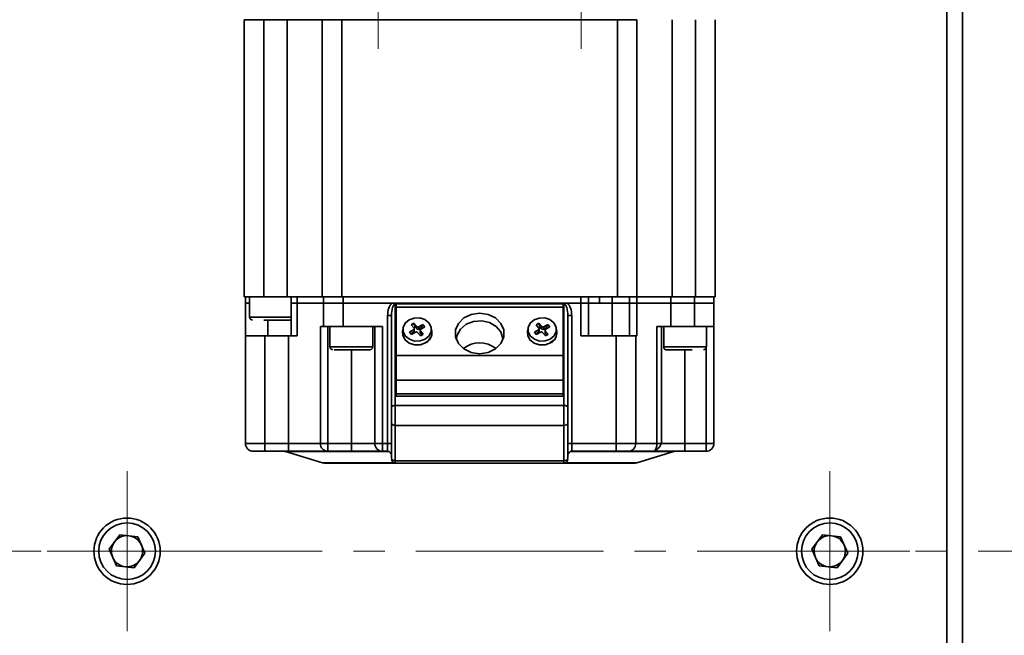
# Model space of a CAD drawing. Header units: millimetres. Extents: x -594 to 594, y -420 to 420.
# Tile 17 of 64: x -170 to -107, y -165 to -125. Entities that reach past the tile are written whole.
import ezdxf

# ---------------------------------------------------------------- set-up
doc = ezdxf.new("R2010")
doc.units = ezdxf.units.MM
doc.linetypes.add('点画线', pattern=[18, 12, -2, 2, -2])
doc.layers.add('中心线层', color=1, linetype='点画线', lineweight=18)
doc.layers.add('几何体', color=7, linetype='Continuous', lineweight=35)

msp = doc.modelspace()

# ---------------------------------------------------------------- linework, layer by layer
at = {"layer": '中心线层'}
for p, q in [((-146.616, -127.049), (-146.616, -118.299)), ((-133.616, -127.049), (-133.616, -118.299)), ((-162.695, -164.349), (-162.695, -154.099)), ((-117.695, -164.349), (-117.695, -154.099)), ((-42.195, -159.224), (-463.195, -159.224)), ((-167.82, -159.224), (-157.57, -159.224)), ((-122.82, -159.224), (-112.57, -159.224))]:
    msp.add_line(p, q, dxfattribs=at)
at = {"layer": '几何体'}
for p, q in [((-110.195, -54.224), (-110.195, -264.224)), ((-109.195, -264.224), (-109.195, -54.224)), ((-155.191, -125.174), (-155.191, -142.924)), ((-155.191, -125.174), (-153.941, -125.174)), ((-153.941, -142.924), (-153.941, -125.174)), ((-153.941, -125.174), (-152.441, -125.174)), ((-152.441, -125.174), (-152.441, -142.924)), ((-152.441, -125.174), (-150.191, -125.174)), ((-150.191, -125.174), (-150.191, -142.924)), ((-150.191, -125.174), (-148.941, -125.174)), ((-148.941, -142.924), (-148.941, -125.174)), ((-148.941, -125.174), (-131.291, -125.174)), ((-131.291, -125.174), (-131.291, -142.924)), ((-131.291, -125.174), (-130.041, -125.174)), ((-130.041, -142.924), (-130.041, -125.174)), ((-127.791, -125.174), (-127.791, -142.924)), ((-126.291, -125.174), (-126.291, -142.924)), ((-125.041, -142.924), (-125.041, -125.174)), ((-153.941, -142.924), (-155.191, -142.924)), ((-155.116, -142.924), (-155.116, -143.324)), ((-154.848, -142.924), (-154.848, -144.237)), ((-152.441, -142.924), (-153.941, -142.924)), ((-150.191, -142.924), (-152.441, -142.924)), ((-152.185, -142.924), (-152.185, -143.324)), ((-151.809, -143.324), (-151.809, -142.924)), ((-148.941, -142.924), (-150.191, -142.924)), ((-150.116, -143.324), (-150.116, -142.924)), ((-131.291, -142.924), (-148.941, -142.924)), ((-148.866, -143.324), (-148.866, -142.924)), ((-133.637, -143.324), (-133.637, -142.924)), ((-133.137, -143.324), (-133.137, -142.924)), ((-132.432, -143.324), (-132.432, -142.924)), ((-132.432, -142.924), (-132.432, -143.324)), ((-131.637, -143.324), (-131.637, -142.924)), ((-130.041, -142.924), (-131.291, -142.924)), ((-130.53, -142.924), (-130.53, -143.324)), ((-130.046, -143.324), (-130.046, -142.924)), ((-127.791, -142.924), (-130.041, -142.924)), ((-127.866, -142.924), (-127.866, -143.324)), ((-126.291, -142.924), (-127.791, -142.924)), ((-126.366, -142.924), (-126.366, -143.324)), ((-125.041, -142.924), (-126.291, -142.924)), ((-125.116, -142.924), (-125.116, -143.324)), ((-154.848, -143.324), (-155.116, -143.324)), ((-155.116, -143.324), (-155.116, -145.424)), ((-154.848, -143.324), (-155.116, -143.324)), ((-151.809, -143.324), (-152.185, -143.324)), ((-152.185, -143.324), (-152.185, -145.424)), ((-151.809, -143.324), (-152.185, -143.324)), ((-150.116, -143.324), (-151.809, -143.324)), ((-151.809, -145.424), (-151.809, -143.324)), ((-151.809, -143.324), (-150.116, -143.324)), ((-148.866, -143.324), (-150.116, -143.324)), ((-150.116, -143.324), (-150.116, -144.824)), ((-150.116, -143.324), (-148.866, -143.324)), ((-145.721, -143.324), (-148.866, -143.324)), ((-148.866, -143.324), (-148.866, -144.824)), ((-145.722, -143.324), (-148.866, -143.324)), ((-145.516, -149.888), (-145.516, -143.388)), ((-134.766, -143.369), (-145.466, -143.369)), ((-145.466, -143.369), (-145.466, -143.585)), ((-134.766, -143.585), (-145.466, -143.585)), ((-145.466, -143.585), (-145.466, -146.683)), ((-134.921, -143.324), (-145.311, -143.324)), ((-134.922, -143.324), (-145.311, -143.324)), ((-134.766, -143.585), (-134.766, -143.369)), ((-134.766, -146.683), (-134.766, -143.585)), ((-134.716, -143.388), (-134.716, -149.888)), ((-133.637, -143.324), (-134.511, -143.324)), ((-133.637, -143.324), (-134.511, -143.324)), ((-133.137, -143.324), (-133.637, -143.324)), ((-133.637, -145.424), (-133.637, -143.324)), ((-133.637, -143.324), (-133.137, -143.324)), ((-132.432, -143.324), (-133.137, -143.324)), ((-133.137, -145.424), (-133.137, -143.324)), ((-133.137, -143.324), (-131.637, -143.324)), ((-131.637, -143.324), (-132.432, -143.324)), ((-130.53, -143.324), (-131.637, -143.324)), ((-131.637, -145.424), (-131.637, -143.324)), ((-131.637, -143.324), (-130.53, -143.324)), ((-130.53, -143.324), (-130.046, -143.324)), ((-130.53, -143.324), (-130.53, -145.424)), ((-130.046, -143.324), (-130.53, -143.324)), ((-127.866, -143.324), (-130.046, -143.324)), ((-130.046, -145.424), (-130.046, -143.324)), ((-130.046, -143.324), (-127.866, -143.324)), ((-127.866, -143.324), (-126.366, -143.324)), ((-127.866, -143.324), (-127.866, -144.824)), ((-127.866, -143.324), (-126.366, -143.324)), ((-126.366, -143.324), (-125.116, -143.324)), ((-126.366, -143.324), (-126.366, -144.824)), ((-126.366, -143.324), (-125.116, -143.324)), ((-125.116, -143.324), (-125.116, -144.824)), ((-154.848, -144.237), (-152.185, -144.237)), ((-146.016, -152.324), (-146.016, -144.127)), ((-146.016, -144.127), (-145.766, -144.127)), ((-145.766, -144.127), (-145.766, -150.03)), ((-134.466, -150.03), (-134.466, -144.127)), ((-134.216, -144.127), (-134.466, -144.127)), ((-134.216, -144.127), (-134.216, -152.324)), ((-153.685, -145.424), (-153.685, -144.424)), ((-150.306, -144.824), (-150.306, -152.324)), ((-150.116, -144.824), (-150.306, -144.824)), ((-148.866, -144.824), (-150.116, -144.824)), ((-149.848, -144.824), (-149.848, -152.324)), ((-149.705, -144.824), (-149.705, -146.137)), ((-148.866, -144.824), (-146.33, -144.824)), ((-146.955, -146.137), (-146.955, -144.824)), ((-146.83, -144.824), (-146.83, -152.324)), ((-146.33, -144.824), (-146.33, -152.324)), ((-145.019, -144.925), (-145.054, -145.146)), ((-144.328, -144.615), (-144.501, -144.713)), ((-144.501, -144.713), (-144.319, -144.93)), ((-144.146, -144.832), (-144.328, -144.615)), ((-144.239, -144.874), (-144.328, -144.615)), ((-144.325, -144.923), (-144.239, -144.874)), ((-144.301, -145.13), (-144.301, -144.977)), ((-144.239, -144.874), (-144.146, -144.985)), ((-144.146, -144.985), (-144.146, -144.832)), ((-143.744, -144.704), (-144.007, -144.853)), ((-144.007, -145.007), (-144.007, -144.853)), ((-144.007, -145.007), (-143.872, -144.93)), ((-143.888, -144.996), (-143.624, -144.846)), ((-143.872, -144.93), (-143.744, -144.704)), ((-143.872, -144.93), (-143.84, -144.968)), ((-143.624, -144.846), (-143.744, -144.704)), ((-143.178, -145.146), (-143.213, -144.925)), ((-137.019, -144.925), (-137.054, -145.146)), ((-136.328, -144.615), (-136.501, -144.713)), ((-136.501, -144.713), (-136.319, -144.93)), ((-136.146, -144.832), (-136.328, -144.615)), ((-136.239, -144.874), (-136.328, -144.615)), ((-136.325, -144.923), (-136.239, -144.874)), ((-136.301, -145.13), (-136.301, -144.977)), ((-136.239, -144.874), (-136.146, -144.985)), ((-136.146, -144.985), (-136.146, -144.832)), ((-135.744, -144.704), (-136.007, -144.853)), ((-136.007, -145.007), (-136.007, -144.853)), ((-136.007, -145.007), (-135.872, -144.93)), ((-135.888, -144.996), (-135.624, -144.846)), ((-135.872, -144.93), (-135.744, -144.704)), ((-135.872, -144.93), (-135.84, -144.968)), ((-135.624, -144.846), (-135.744, -144.704)), ((-135.178, -145.146), (-135.213, -144.925)), ((-127.866, -144.824), (-128.77, -144.824)), ((-128.77, -144.824), (-128.77, -152.324)), ((-128.471, -144.824), (-128.471, -152.324)), ((-128.327, -144.824), (-128.327, -146.137)), ((-127.866, -144.824), (-126.366, -144.824)), ((-126.366, -144.824), (-125.116, -144.824)), ((-125.596, -146.137), (-125.596, -144.824)), ((-125.116, -144.824), (-125.116, -152.324)), ((-155.116, -145.424), (-155.116, -152.324)), ((-153.866, -145.424), (-155.116, -145.424)), ((-153.866, -145.424), (-153.866, -152.324)), ((-152.366, -145.424), (-153.866, -145.424)), ((-152.366, -152.324), (-152.366, -145.424)), ((-152.366, -145.424), (-151.809, -145.424)), ((-144.344, -145.045), (-144.608, -145.194)), ((-144.608, -145.194), (-144.489, -145.337)), ((-144.48, -145.275), (-144.608, -145.194)), ((-144.489, -145.337), (-144.225, -145.187)), ((-144.48, -145.275), (-144.344, -145.198)), ((-144.447, -145.313), (-144.48, -145.275)), ((-144.344, -145.198), (-144.344, -145.045)), ((-144.086, -145.208), (-143.904, -145.425)), ((-143.931, -145.063), (-143.931, -145.217)), ((-143.732, -145.327), (-143.913, -145.11)), ((-143.913, -145.263), (-143.913, -145.11)), ((-143.913, -145.263), (-143.82, -145.375)), ((-143.82, -145.375), (-143.906, -145.423)), ((-143.904, -145.425), (-143.732, -145.327)), ((-143.82, -145.375), (-143.732, -145.327)), ((-143.224, -145.495), (-143.208, -145.445)), ((-136.344, -145.045), (-136.608, -145.194)), ((-136.608, -145.194), (-136.489, -145.337)), ((-136.48, -145.275), (-136.608, -145.194)), ((-136.489, -145.337), (-136.225, -145.187)), ((-136.48, -145.275), (-136.344, -145.198)), ((-136.447, -145.313), (-136.48, -145.275)), ((-136.344, -145.198), (-136.344, -145.045)), ((-136.086, -145.208), (-135.904, -145.425)), ((-135.931, -145.063), (-135.931, -145.217)), ((-135.732, -145.327), (-135.913, -145.11)), ((-135.913, -145.263), (-135.913, -145.11)), ((-135.913, -145.263), (-135.82, -145.375)), ((-135.82, -145.375), (-135.906, -145.423)), ((-135.904, -145.425), (-135.732, -145.327)), ((-135.82, -145.375), (-135.732, -145.327)), ((-135.224, -145.495), (-135.208, -145.445)), ((-131.366, -145.424), (-133.637, -145.424)), ((-131.366, -152.324), (-131.366, -145.424)), ((-130.116, -145.424), (-131.366, -145.424)), ((-130.116, -152.324), (-130.116, -145.424)), ((-130.116, -145.424), (-130.046, -145.424)), ((-149.705, -146.137), (-146.955, -146.137)), ((-135.43, -145.734), (-135.608, -145.882)), ((-128.327, -146.137), (-125.596, -146.137)), ((-125.616, -146.22), (-125.616, -152.324)), ((-148.33, -152.324), (-148.33, -146.324)), ((-134.766, -146.683), (-145.466, -146.683)), ((-145.466, -146.683), (-145.466, -148.271)), ((-134.766, -148.271), (-134.766, -146.683)), ((-126.971, -152.324), (-126.971, -146.324)), ((-145.466, -148.271), (-134.766, -148.271)), ((-145.466, -148.271), (-145.466, -149.15)), ((-134.766, -149.15), (-134.766, -148.271)), ((-145.466, -149.15), (-134.766, -149.15)), ((-145.466, -149.292), (-145.466, -149.15)), ((-145.466, -149.292), (-134.766, -149.292)), ((-134.766, -149.15), (-134.766, -149.292)), ((-145.766, -150.03), (-145.766, -150.986)), ((-145.516, -151.163), (-145.516, -149.888)), ((-134.716, -149.888), (-145.516, -149.888)), ((-134.716, -151.163), (-134.716, -149.888)), ((-134.466, -150.03), (-134.466, -150.456)), ((-134.466, -150.456), (-134.466, -150.986)), ((-145.766, -150.986), (-145.766, -153.251)), ((-145.516, -151.163), (-134.716, -151.163)), ((-145.516, -153.428), (-145.516, -151.163)), ((-134.716, -151.163), (-134.716, -153.428)), ((-134.466, -153.251), (-134.466, -150.986)), ((-153.866, -152.324), (-155.116, -152.324)), ((-153.866, -152.324), (-153.866, -152.824)), ((-152.366, -152.324), (-153.866, -152.324)), ((-150.306, -152.324), (-152.366, -152.324)), ((-152.366, -152.324), (-152.366, -152.824)), ((-149.848, -152.324), (-150.306, -152.324)), ((-149.848, -152.824), (-149.848, -152.324)), ((-148.33, -152.324), (-149.848, -152.324)), ((-146.83, -152.324), (-148.33, -152.324)), ((-148.33, -152.324), (-148.33, -152.824)), ((-146.33, -152.324), (-146.83, -152.324)), ((-146.016, -152.324), (-146.33, -152.324)), ((-146.33, -152.324), (-146.33, -152.824)), ((-146.016, -152.324), (-145.766, -152.324)), ((-146.016, -152.824), (-146.016, -152.324)), ((-134.466, -152.324), (-134.216, -152.324)), ((-134.216, -152.324), (-134.216, -152.824)), ((-134.216, -152.324), (-131.366, -152.324)), ((-130.116, -152.324), (-131.366, -152.324)), ((-131.366, -152.324), (-131.366, -152.824)), ((-128.77, -152.324), (-130.116, -152.324)), ((-128.77, -152.324), (-128.492, -152.324)), ((-128.492, -152.324), (-128.471, -152.324)), ((-126.971, -152.324), (-128.471, -152.324)), ((-126.971, -152.324), (-126.971, -152.824)), ((-125.616, -152.324), (-126.971, -152.324)), ((-125.616, -152.324), (-125.116, -152.324)), ((-125.616, -152.824), (-125.616, -152.324)), ((-153.866, -152.824), (-152.366, -152.824)), ((-152.546, -152.845), (-150.186, -153.553)), ((-145.916, -152.845), (-152.546, -152.845)), ((-149.848, -152.824), (-148.33, -152.824)), ((-146.33, -152.824), (-146.016, -152.824)), ((-127.686, -152.845), (-134.317, -152.845)), ((-134.216, -152.824), (-131.366, -152.824)), ((-130.046, -153.553), (-127.686, -152.845)), ((-126.971, -152.824), (-125.616, -152.824)), ((-145.617, -153.553), (-150.186, -153.553)), ((-134.716, -153.428), (-145.516, -153.428)), ((-145.516, -153.428), (-145.516, -153.574)), ((-134.716, -153.574), (-145.516, -153.574)), ((-134.716, -153.574), (-134.716, -153.428)), ((-130.046, -153.553), (-134.616, -153.553)), ((-163.843, -159.098), (-163.16, -158.167)), ((-163.16, -158.167), (-162.012, -158.293)), ((-118.843, -159.098), (-118.16, -158.167)), ((-118.16, -158.167), (-117.012, -158.293)), ((-162.012, -158.293), (-161.547, -159.35)), ((-117.012, -158.293), (-116.547, -159.35)), ((-163.378, -160.155), (-163.843, -159.098)), ((-161.547, -159.35), (-162.23, -160.281)), ((-118.378, -160.155), (-118.843, -159.098)), ((-116.547, -159.35), (-117.23, -160.281)), ((-162.23, -160.281), (-163.378, -160.155)), ((-117.23, -160.281), (-118.378, -160.155))]:
    msp.add_line(p, q, dxfattribs=at)
for points in [[(-143.599, -145.637), (-143.925, -145.753), (-144.281, -145.758), (-144.611, -145.65), (-144.866, -145.446), (-145.007, -145.177), (-145.012, -144.885), (-144.881, -144.613), (-144.633, -144.403), (-144.307, -144.287), (-143.952, -144.283), (-143.621, -144.391), (-143.366, -144.595), (-143.226, -144.863), (-143.22, -145.156), (-143.352, -145.427), (-143.599, -145.637)], [(-140.116, -146.572), (-140.655, -146.494), (-141.128, -146.269), (-141.48, -145.924), (-141.667, -145.501), (-141.667, -145.051), (-141.48, -144.627), (-141.128, -144.282), (-140.655, -144.057), (-140.116, -143.979), (-139.577, -144.057), (-139.104, -144.282), (-138.752, -144.627), (-138.565, -145.051), (-138.565, -145.501), (-138.752, -145.924), (-139.104, -146.269), (-139.577, -146.494), (-140.116, -146.572)], [(-135.599, -145.637), (-135.925, -145.753), (-136.281, -145.758), (-136.611, -145.65), (-136.866, -145.446), (-137.007, -145.177), (-137.012, -144.885), (-136.881, -144.613), (-136.633, -144.403), (-136.307, -144.287), (-135.952, -144.283), (-135.621, -144.391), (-135.366, -144.595), (-135.226, -144.863), (-135.22, -145.156), (-135.352, -145.427), (-135.599, -145.637)], [(-141.616, -145.672), (-141.565, -145.381), (-141.344, -144.992), (-140.976, -144.689), (-140.503, -144.508), (-139.984, -144.471), (-139.481, -144.583), (-139.055, -144.829), (-138.756, -145.18), (-138.622, -145.595), (-138.617, -145.672)], [(-143.579, -145.885), (-143.918, -146.006), (-144.287, -146.01), (-144.63, -145.898), (-144.894, -145.687), (-145.04, -145.408), (-145.054, -145.146)], [(-135.579, -145.885), (-135.918, -146.006), (-136.287, -146.01), (-136.63, -145.898), (-136.894, -145.687), (-137.04, -145.408), (-137.054, -145.146)], [(-145.516, -149.888), (-145.565, -149.891), (-145.612, -149.899), (-145.655, -149.912), (-145.693, -149.93), (-145.724, -149.951), (-145.747, -149.976), (-145.761, -150.003), (-145.766, -150.03)], [(-134.716, -149.888), (-134.667, -149.891), (-134.62, -149.899), (-134.577, -149.912), (-134.539, -149.93), (-134.508, -149.951), (-134.485, -149.976), (-134.471, -150.003), (-134.466, -150.03)], [(-128.971, -152.824), (-128.932, -152.814), (-128.895, -152.786)]]:
    msp.add_lwpolyline(points, dxfattribs=at)
for centre, radius in [((-162.695, -159.224), 2.125), ((-162.695, -159.224), 1.812), ((-117.695, -159.224), 2.125), ((-117.695, -159.224), 1.812)]:
    msp.add_circle(centre, radius, dxfattribs=at)
for centre, radius, start, end in [((-154.66, -144.237), 0.187, 180, 270), ((-152.285, -144.237), 0.187, 270, 300.30966), ((-144.376, -144.978), 0.0742, 295.138, 39.7066), ((-144.063, -144.755), 0.113, 223.06708, 299.73667), ((-144.063, -144.908), 0.113, 223.06708, 299.73667), ((-143.856, -145.063), 0.0742, 115.138, 219.7066), ((-136.376, -144.978), 0.0742, 295.138, 39.7066), ((-136.063, -144.755), 0.113, 223.06708, 299.73667), ((-136.063, -144.908), 0.113, 223.06708, 299.73667), ((-135.856, -145.063), 0.0742, 115.138, 219.7066), ((-144.38, -145.128), 0.0791, 296.92833, 358.00702), ((-144.169, -145.286), 0.113, 43.06708, 119.73667), ((-143.859, -145.216), 0.0721, 180.43785, 221.00177), ((-143.902, -145.232), 0.729, 296.27856, 6.77392), ((-136.38, -145.128), 0.0791, 296.92833, 358.00702), ((-136.169, -145.286), 0.113, 43.06708, 119.73667), ((-135.859, -145.216), 0.0721, 180.43785, 221.00177), ((-135.902, -145.232), 0.729, 296.27856, 6.77392), ((-149.517, -146.137), 0.187, 180, 270), ((-147.142, -146.137), 0.187, 270, 0), ((-140.116, -147.594), 1.714, 52.13393, 127.86607), ((-125.784, -146.137), 0.187, 270, 0), ((-145.547, -150.942), 0.223, 191.42175, 278.04947), ((-134.685, -150.942), 0.223, 261.95053, 348.57825), ((-154.616, -152.324), 0.5, 180, 270), ((-149.826, -152.344), 0.48, 177.59068, 267.36867), ((-146.33, -152.324), 0.5, 180, 270), ((-130.616, -152.324), 0.5, 270, 0), ((-129.489, -152.379), 0.72, 325.53106, 4.34993), ((-125.616, -152.324), 0.5, 270, 0), ((-152.689, -153.324), 0.5, 73.30076, 90), ((-146.016, -153.074), 0.25, 360, 90), ((-134.216, -153.074), 0.25, 90, 180), ((-150.043, -153.074), 0.5, 253.30076, 270), ((-145.547, -153.207), 0.223, 191.42175, 278.04947), ((-145.516, -153.324), 0.25, 180, 270), ((-134.685, -153.207), 0.223, 261.95053, 348.57825), ((-134.716, -153.324), 0.25, 270, 0), ((-130.189, -153.074), 0.5, 270, 286.69924), ((-162.695, -159.224), 1, 83.74659, 143.74659), ((-162.695, -159.224), 1, 23.74659, 83.74659), ((-117.695, -159.224), 1, 83.74659, 143.74659), ((-117.695, -159.224), 1, 23.74659, 83.74659), ((-162.695, -159.224), 1, 143.74659, 203.74659), ((-162.695, -159.224), 1, 323.74659, 23.74659), ((-117.695, -159.224), 1, 143.74659, 203.74659), ((-117.695, -159.224), 1, 323.74659, 23.74659), ((-162.695, -159.224), 1, 203.74659, 263.74659), ((-162.695, -159.224), 1, 263.74659, 323.74659), ((-117.695, -159.224), 1, 203.74659, 263.74659), ((-117.695, -159.224), 1, 263.74659, 323.74659)]:
    msp.add_arc(centre, radius, start, end, dxfattribs=at)
for points, knots in [([(-146.016, -144.127), (-146.002, -143.965), (-145.982, -143.73), (-145.857, -143.459), (-145.764, -143.366), (-145.722, -143.324)], [0, 0, 0, 0, 0.4854596, 0.7016686, 0.8790371, 0.8790371, 0.8790371, 0.8790371]), ([(-145.516, -143.388), (-145.524, -143.389), (-145.54, -143.39), (-145.574, -143.405), (-145.641, -143.469), (-145.744, -143.713), (-145.757, -143.951), (-145.766, -144.127)], [0, 0, 0, 0, 0.022885, 0.0475112, 0.1065959, 0.2918305, 0.8234912, 0.8234912, 0.8234912, 0.8234912]), ([(-145.722, -143.324), (-145.687, -143.324), (-145.602, -143.324), (-145.465, -143.324), (-145.362, -143.324), (-145.311, -143.324)], [0, 0, 0, 0, 0.1027924, 0.2560901, 0.411064, 0.411064, 0.411064, 0.411064]), ([(-145.311, -143.324), (-145.348, -143.327), (-145.405, -143.331), (-145.473, -143.358), (-145.502, -143.378), (-145.516, -143.388)], [0, 0, 0, 0, 0.1091722, 0.1646398, 0.2191928, 0.2191928, 0.2191928, 0.2191928]), ([(-134.716, -143.388), (-134.73, -143.378), (-134.759, -143.358), (-134.827, -143.331), (-134.884, -143.327), (-134.922, -143.324)], [0, 0, 0, 0, 0.0542208, 0.1099429, 0.2191821, 0.2191821, 0.2191821, 0.2191821]), ([(-134.922, -143.324), (-134.887, -143.324), (-134.802, -143.324), (-134.665, -143.324), (-134.562, -143.324), (-134.511, -143.324)], [0, 0, 0, 0, 0.1027917, 0.2560905, 0.411064, 0.411064, 0.411064, 0.411064]), ([(-134.466, -144.127), (-134.475, -143.951), (-134.488, -143.713), (-134.591, -143.469), (-134.658, -143.405), (-134.692, -143.39), (-134.708, -143.389), (-134.716, -143.388)], [0, 0, 0, 0, 0.5316606, 0.7168952, 0.7759773, 0.8006043, 0.8234918, 0.8234918, 0.8234918, 0.8234918]), ([(-134.511, -143.324), (-134.469, -143.366), (-134.376, -143.459), (-134.25, -143.73), (-134.23, -143.965), (-134.216, -144.127)], [0, 0, 0, 0, 0.1773685, 0.3935775, 0.8790371, 0.8790371, 0.8790371, 0.8790371]), ([(-153.928, -144.424), (-153.784, -144.424), (-153.561, -144.424), (-153.249, -144.424), (-153.016, -144.424), (-152.801, -144.424), (-152.562, -144.424), (-152.356, -144.424), (-152.273, -144.424), (-152.287, -144.424), (-152.287, -144.424)], [0, 0, 0, 0, 0.314957, 0.486227, 0.657686, 0.828956, 1.000416, 1.315373, 1.63033, 1.643833, 1.643833, 1.643833, 1.643833]), ([(-143.271, -145.51), (-143.276, -145.525), (-143.296, -145.587), (-143.392, -145.727), (-143.523, -145.821), (-143.608, -145.882)], [0, 0, 0, 0, 0.0484948, 0.2117368, 0.5115444, 0.5115444, 0.5115444, 0.5115444]), ([(-143.459, -145.813), (-143.417, -145.774), (-143.328, -145.693), (-143.25, -145.582), (-143.229, -145.51), (-143.224, -145.495)], [0, 0, 0, 0, 0.1683052, 0.3526639, 0.400988, 0.400988, 0.400988, 0.400988]), ([(-135.459, -145.813), (-135.417, -145.774), (-135.328, -145.693), (-135.25, -145.582), (-135.229, -145.51), (-135.224, -145.495)], [0, 0, 0, 0, 0.1683052, 0.3526639, 0.400988, 0.400988, 0.400988, 0.400988]), ([(-143.608, -145.882), (-143.707, -145.927), (-143.861, -145.996), (-144.096, -146.017), (-144.274, -146.008), (-144.385, -145.977), (-144.439, -145.962)], [0, 0, 0, 0, 0.3313886, 0.5115615, 0.691999, 0.8572185, 0.8572185, 0.8572185, 0.8572185]), ([(-135.608, -145.882), (-135.707, -145.927), (-135.861, -145.996), (-136.096, -146.017), (-136.274, -146.008), (-136.385, -145.977), (-136.439, -145.962)], [0, 0, 0, 0, 0.3313886, 0.5115615, 0.691999, 0.8572185, 0.8572185, 0.8572185, 0.8572185]), ([(-128.327, -146.137), (-128.326, -146.153), (-128.324, -146.186), (-128.307, -146.234), (-128.275, -146.281), (-128.223, -146.318), (-128.182, -146.322), (-128.159, -146.324)], [0, 0, 0, 0, 0.0361959, 0.0722472, 0.1215743, 0.1926412, 0.2813569, 0.2813569, 0.2813569, 0.2813569]), ([(-149.427, -146.324), (-149.355, -146.324), (-149.244, -146.324), (-149.001, -146.324), (-148.787, -146.324), (-148.553, -146.324), (-148.243, -146.324), (-147.864, -146.324), (-147.541, -146.324), (-147.34, -146.324), (-147.226, -146.324), (-147.152, -146.324), (-147.146, -146.324), (-147.142, -146.324)], [0, 0, 0, 0, 0.31067, 0.479609, 0.648736, 0.817675, 0.986801, 1.297471, 1.608142, 1.777081, 1.946207, 2.115146, 2.284272, 2.284272, 2.284272, 2.284272]), ([(-128.159, -146.324), (-128.153, -146.324), (-128.141, -146.324), (-128.033, -146.324), (-127.864, -146.324), (-127.642, -146.324), (-127.381, -146.324), (-127.092, -146.324), (-126.794, -146.324), (-126.608, -146.324), (-126.516, -146.324)], [0, 0, 0, 0, 0.202133, 0.410578, 0.619023, 0.821156, 1.023289, 1.231734, 1.44018, 1.642313, 1.642313, 1.642313, 1.642313]), ([(-128.895, -152.787), (-128.845, -152.762), (-128.746, -152.714), (-128.624, -152.582), (-128.55, -152.463), (-128.51, -152.377), (-128.498, -152.341), (-128.492, -152.324)], [0, 0, 0, 0, 0.1699004, 0.3346434, 0.4895947, 0.5626392, 0.6320531, 0.6320531, 0.6320531, 0.6320531]), ([(-154.616, -152.824), (-154.606, -152.824), (-154.59, -152.824), (-154.497, -152.824), (-154.4, -152.824), (-154.281, -152.824), (-154.106, -152.824), (-153.96, -152.824), (-153.866, -152.824)], [0, 0, 0, 0, 0.1795822, 0.2772055, 0.3749999, 0.4726233, 0.5704178, 0.75, 0.75, 0.75, 0.75]), ([(-152.366, -152.824), (-152.106, -152.824), (-151.576, -152.824), (-150.843, -152.824), (-150.225, -152.824), (-149.972, -152.824), (-149.848, -152.824)], [0, 0, 0, 0, 0.616171, 1.259058, 1.901945, 2.518117, 2.518117, 2.518117, 2.518117]), ([(-148.33, -152.824), (-148.078, -152.824), (-147.691, -152.824), (-147.226, -152.824), (-146.905, -152.824), (-146.647, -152.824), (-146.398, -152.824), (-146.357, -152.824), (-146.33, -152.824)], [0, 0, 0, 0, 0.478914, 0.736721, 1, 1.263279, 1.521086, 2, 2, 2, 2]), ([(-131.366, -152.824), (-131.272, -152.824), (-131.126, -152.824), (-130.951, -152.824), (-130.832, -152.824), (-130.735, -152.824), (-130.642, -152.824), (-130.626, -152.824), (-130.616, -152.824)], [0, 0, 0, 0, 0.1795822, 0.2772055, 0.3749999, 0.4726233, 0.5704178, 0.75, 0.75, 0.75, 0.75]), ([(-130.616, -152.824), (-130.595, -152.824), (-130.551, -152.824), (-130.198, -152.824), (-129.669, -152.824), (-129.201, -152.824), (-128.971, -152.824)], [0, 0, 0, 0, 0.402462, 0.822373, 1.242284, 1.644745, 1.644745, 1.644745, 1.644745]), ([(-128.971, -152.824), (-128.945, -152.824), (-128.904, -152.824), (-128.654, -152.824), (-128.396, -152.824), (-128.076, -152.824), (-127.61, -152.824), (-127.223, -152.824), (-126.971, -152.824)], [0, 0, 0, 0, 0.478914, 0.736721, 1, 1.263279, 1.521086, 2, 2, 2, 2]), ([(-145.516, -153.574), (-146.165, -153.574), (-147.485, -153.574), (-148.92, -153.574), (-149.869, -153.574), (-149.985, -153.574), (-150.043, -153.574)], [0, 0, 0, 0, 1.113944, 2.263308, 3.412671, 4.526616, 4.526616, 4.526616, 4.526616]), ([(-130.189, -153.574), (-130.247, -153.574), (-130.364, -153.574), (-131.312, -153.574), (-132.747, -153.574), (-134.067, -153.574), (-134.716, -153.574)], [0, 0, 0, 0, 1.113944, 2.263308, 3.412671, 4.526616, 4.526616, 4.526616, 4.526616])]:
    msp.add_open_spline(points, degree=3, knots=knots, dxfattribs=at)

doc.saveas('drawing.dxf')
